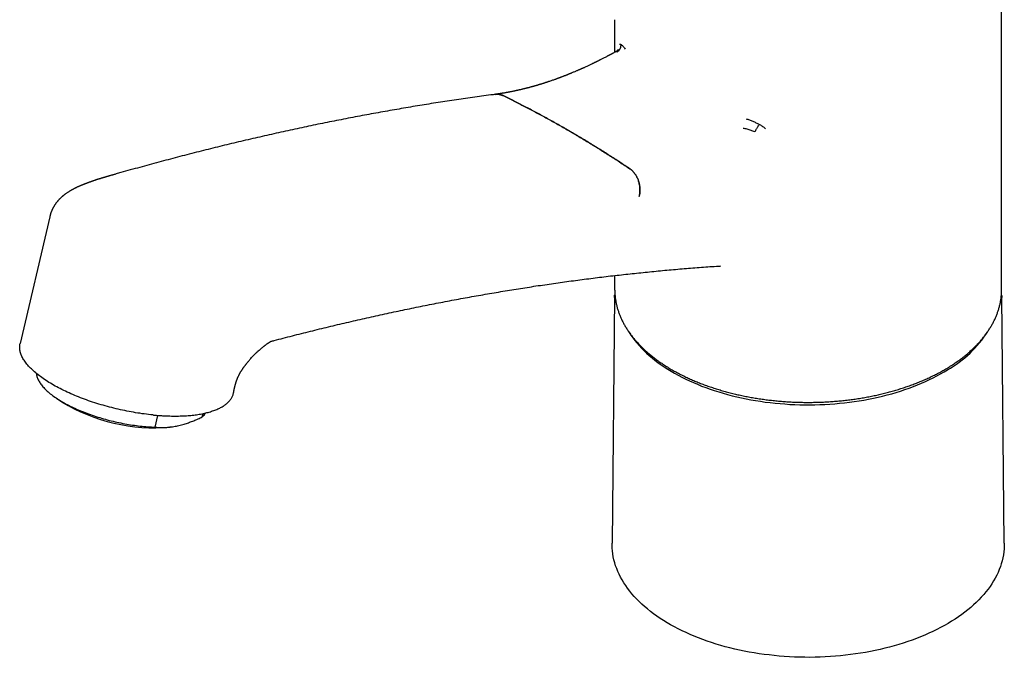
# Model space of a CAD drawing. Header units: millimetres. Extents: x 8 to 880, y 12 to 790.
# Tile 10 of 25: x 592 to 727, y 130 to 217. Entities that reach past the tile are written whole.
import ezdxf

# ---------------------------------------------------------------- set-up
doc = ezdxf.new("R2010")
doc.units = ezdxf.units.MM

msp = doc.modelspace()

# ---------------------------------------------------------------- linework, layer by layer
at = {"color": 7, "linetype": 'Continuous', "lineweight": 30}
for p, q in [((673.44, 217.44), (673.44, 212.97)), ((726.44, 180.51), (726.44, 217.44)), ((673.61, 213.05), (673.61, 213.05)), ((596.06, 190.46), (592.01, 173.08)), ((673.44, 182.41), (673.44, 180.51)), ((673.44, 179.54), (673.08, 145.74)), ((673.44, 180.51), (673.45, 180.34)), ((673.44, 179.38), (673.44, 179.7)), ((726.44, 180.35), (726.44, 180.51)), ((726.81, 145.74), (726.45, 179.54)), ((596.98, 165.62), (597.74, 165.12)), ((610.26, 163.31), (610.18, 163.32)), ((610.49, 161.65), (610.86, 163.26)), ((616.96, 163.06), (617.07, 163.52)), ((612.54, 161.66), (612.74, 161.69))]:
    msp.add_line(p, q, dxfattribs=at)
at = {"color": 7, "linetype": 'Continuous', "lineweight": 30, "flags": 128}
for points in [[(726.44, 179.7), (726.45, 179.58), (726.45, 179.38)], [(675.33, 174.76), (675.42, 174.62), (675.66, 174.25), (675.92, 173.89), (676.19, 173.53), (676.48, 173.17), (676.79, 172.82), (677.11, 172.47), (677.45, 172.13), (677.81, 171.79), (678.18, 171.46), (678.56, 171.13), (678.96, 170.81), (679.37, 170.5), (679.8, 170.19), (680.24, 169.89), (680.7, 169.59), (681.17, 169.31), (681.65, 169.03), (682.14, 168.75), (682.65, 168.49), (683.17, 168.23), (683.69, 167.98), (684.23, 167.74), (684.79, 167.51), (685.35, 167.28), (685.92, 167.07), (686.5, 166.86), (687.09, 166.66), (687.69, 166.47), (688.3, 166.29), (688.91, 166.12), (689.54, 165.95), (690.17, 165.8), (690.8, 165.66), (691.45, 165.53), (692.09, 165.4), (692.75, 165.29), (693.41, 165.19), (694.07, 165.09), (694.74, 165.01), (695.41, 164.93), (696.09, 164.87), (696.76, 164.82), (697.44, 164.77), (698.12, 164.74), (698.81, 164.72), (699.49, 164.71), (700.17, 164.71), (700.86, 164.71), (701.54, 164.73), (702.22, 164.76), (702.9, 164.8), (703.58, 164.85), (704.25, 164.91), (704.93, 164.98), (705.59, 165.06), (706.26, 165.15), (706.92, 165.25), (707.58, 165.36), (708.23, 165.48), (708.87, 165.61), (709.51, 165.75), (710.14, 165.9), (710.77, 166.06), (711.39, 166.23), (712, 166.41), (712.6, 166.59), (713.19, 166.79), (713.78, 166.99), (714.35, 167.21), (714.92, 167.43), (715.47, 167.66), (716.02, 167.9), (716.55, 168.15), (717.07, 168.4), (717.58, 168.66), (718.08, 168.93), (718.56, 169.21), (719.04, 169.5)], [(610.18, 163.32), (609.89, 163.35), (609.6, 163.38), (609.31, 163.42), (609.02, 163.45), (608.72, 163.49), (608.42, 163.54), (608.13, 163.58), (607.83, 163.63), (607.53, 163.68), (607.23, 163.73), (606.94, 163.79), (606.64, 163.85), (606.34, 163.91), (606.04, 163.97), (605.74, 164.03), (605.44, 164.1), (605.15, 164.17), (604.85, 164.24), (604.55, 164.32), (604.26, 164.39), (603.96, 164.47), (603.67, 164.55), (603.38, 164.64), (603.09, 164.72), (602.8, 164.81), (602.51, 164.9), (602.22, 164.99), (601.94, 165.08), (601.66, 165.18), (601.38, 165.27), (601.1, 165.37), (600.82, 165.47), (600.55, 165.57), (600.28, 165.68), (600.01, 165.78), (599.75, 165.89), (599.48, 166), (599.23, 166.11), (598.97, 166.22), (598.72, 166.33), (598.47, 166.45), (598.22, 166.56), (597.98, 166.68), (597.74, 166.8), (597.5, 166.92), (597.27, 167.04), (597.04, 167.16), (596.82, 167.28), (596.6, 167.41), (596.38, 167.53), (596.17, 167.66), (595.96, 167.78), (595.76, 167.91), (595.56, 168.04), (595.36, 168.17), (595.18, 168.3), (594.99, 168.43), (594.81, 168.56), (594.64, 168.69), (594.47, 168.82), (594.3, 168.95), (594.14, 169.08), (593.99, 169.21), (593.84, 169.35), (593.69, 169.48), (593.56, 169.61), (593.42, 169.74), (593.29, 169.88), (593.17, 170.01), (593.06, 170.14), (592.94, 170.27), (592.84, 170.41), (592.74, 170.54), (592.65, 170.67), (592.56, 170.8), (592.48, 170.93), (592.4, 171.06), (592.33, 171.19), (592.26, 171.32), (592.21, 171.45), (592.15, 171.57), (592.11, 171.7), (592.07, 171.82), (592.03, 171.95), (592, 172.07), (591.98, 172.2), (591.96, 172.32), (591.95, 172.44), (591.95, 172.56), (591.95, 172.68), (591.96, 172.79), (591.97, 172.91), (591.99, 173.02), (592.01, 173.08)], [(594.22, 169.02), (594.22, 169.01), (594.23, 168.9), (594.25, 168.79), (594.28, 168.68), (594.31, 168.57), (594.34, 168.46), (594.39, 168.34), (594.43, 168.23), (594.49, 168.11), (594.55, 168), (594.62, 167.88), (594.69, 167.77), (594.77, 167.65), (594.85, 167.53), (594.94, 167.42), (595.03, 167.3), (595.14, 167.18), (595.24, 167.06), (595.35, 166.94), (595.47, 166.82), (595.59, 166.71), (595.72, 166.59), (595.86, 166.47), (595.99, 166.35), (596.14, 166.23), (596.29, 166.12), (596.44, 166), (596.6, 165.88), (596.76, 165.77), (596.93, 165.65), (597.11, 165.54), (597.28, 165.42), (597.47, 165.31), (597.65, 165.2), (597.84, 165.08), (598.04, 164.97), (598.24, 164.86), (598.44, 164.76), (598.65, 164.65), (598.86, 164.54), (599.07, 164.43), (599.29, 164.33), (599.51, 164.23), (599.74, 164.13), (599.96, 164.03), (600.2, 163.93), (600.43, 163.83), (600.67, 163.73), (600.91, 163.64), (601.15, 163.55), (601.39, 163.46), (601.64, 163.37), (601.89, 163.28), (602.14, 163.2), (602.39, 163.11), (602.65, 163.03), (602.91, 162.95), (603.16, 162.87), (603.42, 162.8), (603.69, 162.73), (603.95, 162.65), (604.21, 162.58), (604.48, 162.52), (604.74, 162.45), (605.01, 162.39), (605.27, 162.33), (605.54, 162.27), (605.81, 162.22), (606.07, 162.17), (606.34, 162.11), (606.61, 162.07), (606.87, 162.02), (607.14, 161.98), (607.4, 161.94), (607.67, 161.9), (607.93, 161.86), (608.19, 161.83), (608.45, 161.8), (608.71, 161.77), (608.97, 161.75), (609.23, 161.73), (609.48, 161.71), (609.74, 161.69), (609.99, 161.67), (610.24, 161.66), (610.49, 161.65)], [(726.81, 145.74), (726.8, 145.37), (726.78, 144.97), (726.74, 144.56), (726.69, 144.16), (726.61, 143.75), (726.51, 143.35), (726.4, 142.95), (726.27, 142.55), (726.12, 142.15), (725.95, 141.76), (725.77, 141.37), (725.57, 140.98), (725.35, 140.59), (725.11, 140.21), (724.85, 139.83), (724.58, 139.46), (724.29, 139.09), (723.99, 138.72), (723.66, 138.36), (723.33, 138.01), (722.97, 137.66), (722.6, 137.31), (722.22, 136.97), (721.82, 136.64), (721.4, 136.31), (720.97, 135.99), (720.52, 135.67), (720.06, 135.37), (719.59, 135.07), (719.11, 134.77), (718.61, 134.49), (718.09, 134.21), (717.57, 133.94), (717.03, 133.68), (716.48, 133.42), (715.92, 133.18), (715.35, 132.94), (714.77, 132.71), (714.18, 132.49), (713.58, 132.28), (712.97, 132.08), (712.35, 131.89), (711.72, 131.7), (711.08, 131.53), (710.44, 131.37), (709.79, 131.21), (709.13, 131.07), (708.47, 130.94), (707.8, 130.81), (707.12, 130.7), (706.44, 130.59), (705.76, 130.5), (705.07, 130.42), (704.38, 130.35), (703.68, 130.29), (702.99, 130.23), (702.29, 130.19), (701.58, 130.16), (700.88, 130.14), (700.18, 130.13), (699.48, 130.14), (698.77, 130.15), (698.07, 130.17), (697.37, 130.21), (696.67, 130.25), (695.97, 130.3), (695.28, 130.37), (694.59, 130.45), (693.9, 130.53), (693.22, 130.63), (692.54, 130.74), (691.87, 130.85), (691.2, 130.98), (690.54, 131.12), (689.88, 131.26), (689.23, 131.42), (688.59, 131.59), (687.96, 131.76), (687.33, 131.95), (686.72, 132.14), (686.11, 132.35), (685.51, 132.56), (684.92, 132.79), (684.34, 133.02), (683.78, 133.26), (683.22, 133.51), (682.68, 133.76), (682.14, 134.03), (681.62, 134.3), (681.11, 134.58), (680.62, 134.87), (680.14, 135.17), (679.67, 135.47), (679.21, 135.78), (678.77, 136.09), (678.35, 136.42), (677.94, 136.75), (677.54, 137.08), (677.16, 137.42), (676.8, 137.77), (676.45, 138.12), (676.11, 138.48), (675.8, 138.84), (675.5, 139.21), (675.22, 139.58), (674.95, 139.96), (674.7, 140.34), (674.47, 140.72), (674.25, 141.11), (674.06, 141.5), (673.88, 141.89), (673.72, 142.29), (673.57, 142.68), (673.45, 143.08), (673.34, 143.48), (673.25, 143.89), (673.18, 144.29), (673.13, 144.7), (673.1, 145.1), (673.08, 145.51), (673.08, 145.74)]]:
    msp.add_lwpolyline(points, dxfattribs=at)
at = {"color": 7, "linetype": 'Continuous', "lineweight": 30}
for centre, radius, start, end in [((710.69, 183.79), 16.56, 300.2851, 326.9269), ((610.38, 185.87), 24.31, 238.6396, 275.087), ((615.46, 164.8), 2.3, 310.8263, 328.2521)]:
    msp.add_arc(centre, radius, start, end, dxfattribs=at)
for points, knots in [([(726.44, 217.44), (726.44, 217.54), (726.44, 217.76), (726.44, 218.1), (726.42, 218.45), (726.41, 218.75), (726.39, 218.93), (726.39, 219)], [0, 0, 0, 0, 0.197458, 0.422313, 0.647108, 0.871851, 1, 1, 1, 1]), ([(673.92, 213.37), (673.92, 213.37), (673.92, 213.37), (673.91, 213.36), (673.91, 213.35), (673.9, 213.33), (673.89, 213.31), (673.88, 213.3), (673.87, 213.28), (673.85, 213.26), (673.83, 213.23), (673.8, 213.19), (673.75, 213.15), (673.69, 213.1), (673.63, 213.07), (673.61, 213.06)], [0, 0, 0, 0, 0.0516053, 0.128499, 0.2148081, 0.3075493, 0.370714, 0.4209012, 0.4639295, 0.5132776, 0.5696544, 0.6521872, 0.7515211, 0.8675769, 1, 1, 1, 1]), ([(673.68, 212.99), (673.71, 213.01), (673.78, 213.04), (673.87, 213.1), (673.94, 213.15), (674, 213.2), (674.04, 213.24), (674.06, 213.27), (674.08, 213.3), (674.1, 213.32), (674.12, 213.34), (674.13, 213.37), (674.15, 213.38), (674.17, 213.43), (674.21, 213.5), (674.25, 213.59), (674.28, 213.7), (674.3, 213.8), (674.31, 213.91), (674.31, 213.98), (674.31, 214.01)], [0, 0, 0, 0, 0.0878568, 0.1700178, 0.2454468, 0.313335, 0.344265, 0.3731033, 0.3998058, 0.4243383, 0.4466746, 0.4667958, 0.4846885, 0.5003438, 0.584185, 0.6684499, 0.7526445, 0.8362769, 0.9188748, 1, 1, 1, 1]), ([(674.1, 214.06), (674.13, 214.07), (674.19, 214.1), (674.26, 214.08), (674.3, 214.07)], [0, 0, 0, 0, 0.499767, 1, 1, 1, 1]), ([(674.3, 214.07), (674.3, 214.06), (674.31, 214.05), (674.31, 214.03), (674.32, 214.02), (674.32, 214.01), (674.32, 214.01)], [0, 0, 0, 0, 0.606082, 0.819687, 0.912136, 1, 1, 1, 1]), ([(674.32, 214.01), (674.36, 213.99), (674.44, 213.95), (674.57, 213.82), (674.72, 213.65), (674.83, 213.49), (674.88, 213.42)], [0, 0, 0, 0, 0.251528, 0.500119, 0.748648, 1, 1, 1, 1]), ([(673.6, 213.06), (673.58, 213.04), (673.51, 213), (673.39, 212.94), (673.27, 212.87), (673.16, 212.81), (673.07, 212.76), (672.99, 212.72), (672.93, 212.69), (672.88, 212.66), (672.84, 212.64), (672.8, 212.62), (672.77, 212.6), (672.72, 212.58), (672.66, 212.55), (672.59, 212.51), (672.51, 212.47), (672.41, 212.42), (672.22, 212.31), (671.93, 212.16), (671.64, 212.02), (671.43, 211.92), (671.32, 211.86), (671.21, 211.8), (671.11, 211.75), (671.02, 211.71), (670.95, 211.67), (670.89, 211.64), (670.84, 211.62), (670.8, 211.6), (670.78, 211.59), (670.76, 211.58), (670.73, 211.57), (670.69, 211.55), (670.63, 211.52), (670.56, 211.49), (670.49, 211.45), (670.42, 211.42), (670.34, 211.38), (670.23, 211.33), (670.09, 211.26), (669.9, 211.17), (669.71, 211.08), (669.51, 210.99), (669.33, 210.91), (669.19, 210.84), (669.08, 210.79), (668.99, 210.75), (668.92, 210.72), (668.87, 210.7), (668.84, 210.68), (668.8, 210.67), (668.75, 210.65), (668.69, 210.62), (668.61, 210.59), (668.52, 210.55), (668.42, 210.5), (668.29, 210.45), (668.14, 210.38), (667.96, 210.31), (667.77, 210.23), (667.61, 210.16), (667.48, 210.1), (667.39, 210.07), (667.3, 210.03), (667.24, 210.01), (667.19, 209.99), (667.16, 209.97), (667.13, 209.96), (667.08, 209.94), (667.03, 209.92), (666.96, 209.89), (666.88, 209.86), (666.78, 209.82), (666.69, 209.79), (666.59, 209.75), (666.5, 209.71), (666.39, 209.67), (666.27, 209.62), (666.14, 209.58), (666.03, 209.53), (665.92, 209.49), (665.83, 209.46), (665.76, 209.43), (665.7, 209.41), (665.63, 209.39), (665.58, 209.36), (665.51, 209.34), (665.44, 209.31), (665.36, 209.28), (665.15, 209.21), (664.83, 209.1), (664.51, 208.99), (664.3, 208.92), (664.21, 208.89), (664.13, 208.86), (664.06, 208.84), (663.99, 208.82), (663.93, 208.8), (663.87, 208.78), (663.78, 208.75), (663.69, 208.72), (663.58, 208.68), (663.47, 208.65), (663.35, 208.61), (663.23, 208.58), (663.12, 208.54), (663.02, 208.51), (662.92, 208.48), (662.81, 208.45), (662.72, 208.42), (662.64, 208.4), (662.59, 208.38), (662.55, 208.37), (662.51, 208.36), (662.47, 208.35), (662.42, 208.33), (662.35, 208.32), (662.28, 208.3), (662.21, 208.28), (662.14, 208.26), (662.06, 208.24), (661.97, 208.21), (661.86, 208.18), (661.73, 208.15), (661.61, 208.11), (661.52, 208.09), (661.45, 208.07), (661.39, 208.06), (661.34, 208.04), (661.29, 208.03), (661.24, 208.02), (661.18, 208), (661.11, 207.99), (661.01, 207.96), (660.87, 207.93), (660.71, 207.89), (660.56, 207.85), (660.44, 207.83), (660.33, 207.8), (660.23, 207.78), (660.15, 207.76), (660.07, 207.74), (660.01, 207.73), (659.97, 207.72), (659.94, 207.72), (659.92, 207.71), (659.9, 207.7), (659.87, 207.7), (659.83, 207.69), (659.79, 207.68), (659.74, 207.67), (659.66, 207.66), (659.57, 207.64), (659.46, 207.61), (659.34, 207.59), (659.23, 207.57), (659.14, 207.55), (659.07, 207.54), (659.02, 207.53), (658.98, 207.52), (658.93, 207.51), (658.9, 207.51), (658.87, 207.5), (658.83, 207.49), (658.78, 207.48), (658.73, 207.47), (658.66, 207.46), (658.59, 207.45), (658.49, 207.43), (658.39, 207.41), (658.27, 207.39), (658.17, 207.38), (658.08, 207.36), (658, 207.35), (657.94, 207.34), (657.9, 207.33), (657.87, 207.33), (657.84, 207.32), (657.81, 207.32), (657.78, 207.32), (657.75, 207.31), (657.71, 207.3), (657.65, 207.3), (657.58, 207.29), (657.49, 207.27), (657.4, 207.26), (657.29, 207.24), (657.2, 207.23), (657.14, 207.23), (657.13, 207.22)], [0, 0, 0, 0, 0.004416, 0.01254, 0.019803, 0.026204, 0.031315, 0.035701, 0.039364, 0.042302, 0.044517, 0.046049, 0.048329, 0.050905, 0.054086, 0.058075, 0.062874, 0.068481, 0.074832, 0.097194, 0.118888, 0.125568, 0.132182, 0.13873, 0.144854, 0.150185, 0.154268, 0.157721, 0.160545, 0.162739, 0.164022, 0.164959, 0.166382, 0.16861, 0.172238, 0.176211, 0.180343, 0.184635, 0.189088, 0.193701, 0.204095, 0.214976, 0.226306, 0.238084, 0.25026, 0.257351, 0.26349, 0.268674, 0.272905, 0.275578, 0.277699, 0.279608, 0.281884, 0.285789, 0.290463, 0.295907, 0.302121, 0.309076, 0.318574, 0.328929, 0.340142, 0.352215, 0.357799, 0.363512, 0.368562, 0.37263, 0.375136, 0.377035, 0.378779, 0.380846, 0.38441, 0.388652, 0.393573, 0.399174, 0.405156, 0.410954, 0.416555, 0.421959, 0.430051, 0.437655, 0.444771, 0.451369, 0.456192, 0.460599, 0.464591, 0.468168, 0.471493, 0.475285, 0.4797, 0.484739, 0.490278, 0.5165, 0.542841, 0.548642, 0.554296, 0.559335, 0.563703, 0.567402, 0.570824, 0.574733, 0.579934, 0.585822, 0.59239, 0.599379, 0.606669, 0.61426, 0.620435, 0.626796, 0.633341, 0.639928, 0.645745, 0.650663, 0.653621, 0.656124, 0.658199, 0.660652, 0.663849, 0.667789, 0.672183, 0.676934, 0.68152, 0.685933, 0.690172, 0.69901, 0.706985, 0.714171, 0.720823, 0.724324, 0.727664, 0.730843, 0.733958, 0.736979, 0.740664, 0.745011, 0.749778, 0.760683, 0.770903, 0.780439, 0.787661, 0.794434, 0.80063, 0.806137, 0.810956, 0.815086, 0.816989, 0.818701, 0.820221, 0.821559, 0.823219, 0.825431, 0.82822, 0.831585, 0.835434, 0.84254, 0.849656, 0.856782, 0.863919, 0.8709, 0.874427, 0.877638, 0.880531, 0.883107, 0.885366, 0.887312, 0.889561, 0.892529, 0.896221, 0.900638, 0.905431, 0.910041, 0.918537, 0.926294, 0.932595, 0.938308, 0.943452, 0.948033, 0.950112, 0.95205, 0.953848, 0.955505, 0.957076, 0.959216, 0.962115, 0.965773, 0.970418, 0.975896, 0.982207, 0.98935, 0.997326, 1, 1, 1, 1]), ([(657.13, 207.21), (657.01, 207.2), (656.48, 207.13), (655.53, 207), (654.28, 206.83), (653.02, 206.65), (651.77, 206.47), (650.51, 206.28), (649.26, 206.09), (648, 205.89), (646.74, 205.68), (645.48, 205.48), (644.22, 205.26), (642.95, 205.04), (641.69, 204.82), (640.42, 204.59), (639.16, 204.36), (637.89, 204.12), (636.62, 203.87), (635.35, 203.62), (634.08, 203.37), (632.8, 203.11), (631.53, 202.85), (630.25, 202.58), (628.98, 202.3), (627.7, 202.02), (626.42, 201.74), (625.14, 201.45), (623.86, 201.15), (622.58, 200.85), (621.29, 200.55), (620.01, 200.24), (618.72, 199.92), (617.44, 199.6), (616.15, 199.28), (614.86, 198.95), (613.57, 198.61), (612.28, 198.27), (610.99, 197.93), (609.69, 197.58), (608.4, 197.22), (607.1, 196.86), (606.02, 196.56), (605.36, 196.37), (605.14, 196.31)], [0, 0, 0, 0, 0.006903, 0.031406, 0.055909, 0.080413, 0.104917, 0.129422, 0.153928, 0.178434, 0.202941, 0.227448, 0.251956, 0.276465, 0.300974, 0.325483, 0.349993, 0.374503, 0.399014, 0.423526, 0.448038, 0.47255, 0.497063, 0.521577, 0.546091, 0.570605, 0.595119, 0.619635, 0.64415, 0.668666, 0.693182, 0.717699, 0.742216, 0.766734, 0.791252, 0.81577, 0.840289, 0.864807, 0.889327, 0.913846, 0.938366, 0.962887, 0.987407, 1, 1, 1, 1]), ([(658.15, 207.05), (658.09, 207.07), (657.97, 207.13), (657.78, 207.19), (657.59, 207.22), (657.4, 207.24), (657.21, 207.23), (657.07, 207.22), (657, 207.2), (656.98, 207.2)], [0, 0, 0, 0, 0.160128, 0.320828, 0.481528, 0.641655, 0.801783, 0.962483, 1, 1, 1, 1]), ([(657.13, 207.21), (657.18, 207.22), (657.28, 207.23), (657.43, 207.23), (657.56, 207.22), (657.71, 207.19), (657.86, 207.15), (658.01, 207.1), (658.11, 207.06), (658.15, 207.04)], [0, 0, 0, 0, 0.147949, 0.307299, 0.422605, 0.538234, 0.725339, 0.862397, 1, 1, 1, 1]), ([(658.15, 207.05), (658.65, 206.8), (659.63, 206.32), (661.1, 205.57), (662.56, 204.8), (664.02, 204.02), (665.48, 203.21), (666.93, 202.38), (668.37, 201.54), (669.81, 200.67), (671.25, 199.79), (672.69, 198.88), (674.12, 197.96), (675.07, 197.32), (675.54, 197.01)], [0, 0, 0, 0, 0.083145, 0.166294, 0.249443, 0.332587, 0.415821, 0.499055, 0.582115, 0.665175, 0.748879, 0.832587, 0.916296, 1, 1, 1, 1]), ([(675.54, 197), (675.07, 197.31), (674.13, 197.94), (672.71, 198.86), (671.28, 199.76), (669.84, 200.64), (668.4, 201.51), (666.96, 202.35), (665.51, 203.18), (664.05, 203.99), (662.59, 204.78), (661.11, 205.55), (659.64, 206.31), (658.65, 206.79), (658.15, 207.04)], [0, 0, 0, 0, 0.083145, 0.166294, 0.249444, 0.332589, 0.415823, 0.499057, 0.582117, 0.665177, 0.748881, 0.832589, 0.916297, 1, 1, 1, 1]), ([(691.43, 203.86), (691.59, 203.82), (691.9, 203.73), (692.36, 203.55), (692.8, 203.34), (693.09, 203.18), (693.23, 203.09)], [0, 0, 0, 0, 0.251352, 0.499881, 0.748472, 1, 1, 1, 1]), ([(692.62, 202.06), (692.54, 202.1), (692.37, 202.18), (692.12, 202.28), (691.85, 202.37), (691.59, 202.44), (691.32, 202.51), (691.14, 202.54), (691.06, 202.56)], [0, 0, 0, 0, 0.166721, 0.333291, 0.500029, 0.666741, 0.83337, 1, 1, 1, 1]), ([(693.23, 203.09), (693.2, 203.05), (693.15, 202.97), (693.07, 202.85), (692.99, 202.72), (692.91, 202.58), (692.83, 202.44), (692.75, 202.3), (692.68, 202.18), (692.64, 202.1), (692.62, 202.06)], [0, 0, 0, 0, 0.12516, 0.249398, 0.374132, 0.499752, 0.625517, 0.750617, 0.874975, 1, 1, 1, 1]), ([(693.23, 203.09), (693.23, 203.1), (693.23, 203.1), (693.24, 203.1), (693.26, 203.11), (693.28, 203.1), (693.29, 203.1)], [0, 0, 0, 0, 0.087864, 0.180313, 0.393918, 1, 1, 1, 1]), ([(693.29, 203.1), (693.43, 203.01), (693.72, 202.83), (693.97, 202.62), (694.09, 202.51)], [0, 0, 0, 0, 0.500233, 1, 1, 1, 1]), ([(676.8, 193.23), (676.82, 193.31), (676.85, 193.47), (676.89, 193.71), (676.9, 193.96), (676.91, 194.21), (676.89, 194.46), (676.87, 194.71), (676.82, 194.96), (676.76, 195.21), (676.69, 195.45), (676.6, 195.68), (676.49, 195.9), (676.38, 196.11), (676.25, 196.31), (676.11, 196.49), (675.96, 196.66), (675.81, 196.8), (675.67, 196.92), (675.59, 196.98), (675.54, 197.01)], [0, 0, 0, 0, 0.057067, 0.114338, 0.17161, 0.228677, 0.285744, 0.343015, 0.400287, 0.457354, 0.514421, 0.571692, 0.628964, 0.686031, 0.743098, 0.800369, 0.857641, 0.914708, 0.957354, 1, 1, 1, 1]), ([(675.54, 197), (675.58, 196.97), (675.66, 196.91), (675.77, 196.82), (675.89, 196.71), (676.03, 196.57), (676.16, 196.41), (676.27, 196.26), (676.36, 196.13), (676.43, 196), (676.5, 195.86), (676.57, 195.71), (676.64, 195.55), (676.7, 195.39), (676.75, 195.23), (676.8, 195.05), (676.84, 194.83), (676.88, 194.6), (676.89, 194.4), (676.9, 194.23), (676.9, 194.05), (676.89, 193.83), (676.87, 193.6), (676.84, 193.4), (676.81, 193.28), (676.8, 193.22)], [0, 0, 0, 0, 0.0421188, 0.0775385, 0.1129582, 0.1705211, 0.2286591, 0.270778, 0.3061976, 0.3416173, 0.3776542, 0.4136912, 0.4573373, 0.4994562, 0.5348758, 0.5702955, 0.6278584, 0.6859965, 0.7281153, 0.763535, 0.7989547, 0.8565176, 0.9146557, 0.9573278, 1, 1, 1, 1]), ([(605.14, 196.31), (605.08, 196.29), (604.97, 196.26), (604.8, 196.21), (604.65, 196.17), (604.51, 196.13), (604.38, 196.09), (604.26, 196.05), (604.16, 196.03), (604.07, 196), (603.99, 195.98), (603.93, 195.96), (603.87, 195.94), (603.83, 195.93), (603.79, 195.92), (603.76, 195.91), (603.73, 195.9), (603.68, 195.89), (603.63, 195.87), (603.56, 195.85), (603.47, 195.82), (603.37, 195.79), (603.25, 195.76), (603.13, 195.72), (603.01, 195.68), (602.89, 195.65), (602.78, 195.61), (602.67, 195.58), (602.57, 195.55), (602.48, 195.52), (602.4, 195.49), (602.33, 195.47), (602.26, 195.44), (602.18, 195.42), (602.07, 195.38), (601.95, 195.34), (601.82, 195.3), (601.7, 195.25), (601.59, 195.21), (601.49, 195.18), (601.41, 195.15), (601.34, 195.12), (601.28, 195.1), (601.23, 195.08), (601.18, 195.06), (601.12, 195.04), (601.05, 195.01), (600.96, 194.98), (600.86, 194.94), (600.76, 194.91), (600.67, 194.87), (600.58, 194.83), (600.5, 194.8), (600.42, 194.77), (600.34, 194.73), (600.26, 194.69), (600.17, 194.66), (600.1, 194.63), (600.04, 194.6), (599.99, 194.58), (599.94, 194.55), (599.9, 194.54), (599.86, 194.52), (599.82, 194.5), (599.77, 194.47), (599.72, 194.45), (599.66, 194.42), (599.61, 194.4), (599.56, 194.37), (599.5, 194.34), (599.43, 194.31), (599.34, 194.26), (599.26, 194.22), (599.18, 194.18), (599.1, 194.13), (599.01, 194.08), (598.91, 194.02), (598.79, 193.95), (598.66, 193.87), (598.55, 193.8), (598.42, 193.71), (598.31, 193.64), (598.21, 193.57), (598.15, 193.52), (598.1, 193.48), (598.05, 193.45), (598.01, 193.41), (597.97, 193.39), (597.94, 193.35), (597.9, 193.32), (597.85, 193.29), (597.81, 193.25), (597.78, 193.22), (597.74, 193.19), (597.71, 193.16), (597.67, 193.12), (597.61, 193.08), (597.56, 193.02), (597.5, 192.97), (597.45, 192.92), (597.4, 192.87), (597.35, 192.82), (597.3, 192.77), (597.25, 192.71), (597.2, 192.66), (597.16, 192.61), (597.11, 192.55), (597.07, 192.5), (597.03, 192.45), (596.99, 192.4), (596.94, 192.34), (596.89, 192.27), (596.84, 192.2), (596.79, 192.13), (596.75, 192.07), (596.71, 192.01), (596.68, 191.96), (596.66, 191.93), (596.65, 191.9), (596.63, 191.87), (596.6, 191.82), (596.57, 191.77), (596.55, 191.73), (596.54, 191.71)], [0, 0, 0, 0, 0.018725, 0.036179, 0.052356, 0.06725, 0.080854, 0.093162, 0.103576, 0.112829, 0.120917, 0.127838, 0.133587, 0.138163, 0.141566, 0.144694, 0.148314, 0.152426, 0.158556, 0.165534, 0.173362, 0.185384, 0.198222, 0.210849, 0.223258, 0.235449, 0.247421, 0.258507, 0.269365, 0.279242, 0.287813, 0.295073, 0.301644, 0.3096, 0.321085, 0.334966, 0.348422, 0.361323, 0.373665, 0.385389, 0.39337, 0.400586, 0.407032, 0.412707, 0.417837, 0.42373, 0.431921, 0.441278, 0.451689, 0.463129, 0.474301, 0.48412, 0.492684, 0.500678, 0.508801, 0.518726, 0.530178, 0.536858, 0.543205, 0.54922, 0.554684, 0.559391, 0.563441, 0.568147, 0.573395, 0.579541, 0.586158, 0.592368, 0.598143, 0.603481, 0.612486, 0.622296, 0.632433, 0.640911, 0.649714, 0.660313, 0.672067, 0.687751, 0.701114, 0.718325, 0.730572, 0.746758, 0.759235, 0.764849, 0.77132, 0.777767, 0.782921, 0.786813, 0.791658, 0.797319, 0.802579, 0.807956, 0.812598, 0.81698, 0.821445, 0.827028, 0.83354, 0.842351, 0.849815, 0.856431, 0.863399, 0.869642, 0.877042, 0.884614, 0.891292, 0.898134, 0.904454, 0.910707, 0.916917, 0.923166, 0.930485, 0.938782, 0.947319, 0.954745, 0.961914, 0.968603, 0.97456, 0.977336, 0.980088, 0.98367, 0.988181, 0.993624, 1, 1, 1, 1]), ([(596.54, 191.71), (596.53, 191.69), (596.5, 191.64), (596.47, 191.59), (596.45, 191.55), (596.44, 191.51), (596.42, 191.47), (596.39, 191.42), (596.36, 191.35), (596.33, 191.27), (596.29, 191.18), (596.25, 191.08), (596.22, 190.98), (596.18, 190.88), (596.16, 190.8), (596.14, 190.75), (596.13, 190.71), (596.12, 190.68), (596.11, 190.64), (596.1, 190.59), (596.08, 190.53), (596.07, 190.49), (596.06, 190.46)], [0, 0, 0, 0, 0.060417, 0.107378, 0.140874, 0.165585, 0.190276, 0.240031, 0.294436, 0.364724, 0.438704, 0.511487, 0.596904, 0.674214, 0.754537, 0.781947, 0.809116, 0.835476, 0.861172, 0.89475, 0.94103, 1, 1, 1, 1]), ([(626.35, 173.39), (626.51, 173.43), (627.07, 173.58), (628.05, 173.84), (629.3, 174.16), (630.54, 174.47), (631.78, 174.78), (633.01, 175.09), (634.25, 175.39), (635.49, 175.68), (636.72, 175.97), (637.96, 176.26), (639.19, 176.54), (640.42, 176.82), (641.65, 177.09), (642.88, 177.35), (644.11, 177.61), (645.33, 177.87), (646.56, 178.12), (647.78, 178.36), (649.01, 178.61), (650.23, 178.84), (651.45, 179.07), (652.67, 179.3), (653.88, 179.52), (655.1, 179.73), (656.31, 179.95), (657.53, 180.15), (658.74, 180.35), (659.95, 180.55), (661.16, 180.74), (662.36, 180.93), (663.57, 181.11), (664.78, 181.28), (665.98, 181.45), (667.18, 181.62), (668.38, 181.78), (669.58, 181.94), (670.78, 182.09), (671.97, 182.24), (673.17, 182.38), (674.36, 182.51), (675.55, 182.64), (676.74, 182.77), (677.93, 182.89), (679.12, 183.01), (680.3, 183.12), (681.48, 183.23), (682.67, 183.33), (683.85, 183.42), (685.03, 183.52), (686.2, 183.6), (687.19, 183.67), (687.78, 183.71), (687.98, 183.72)], [0, 0, 0, 0, 0.00719, 0.026806, 0.046422, 0.06604, 0.085659, 0.105279, 0.124901, 0.144523, 0.164147, 0.183772, 0.203398, 0.223026, 0.242654, 0.262285, 0.281916, 0.301549, 0.321184, 0.34082, 0.360457, 0.380096, 0.399737, 0.419379, 0.439023, 0.458668, 0.478316, 0.497964, 0.517615, 0.537267, 0.556922, 0.576578, 0.596236, 0.615895, 0.635557, 0.655221, 0.674886, 0.694554, 0.714224, 0.733896, 0.75357, 0.773246, 0.792924, 0.812605, 0.832288, 0.851973, 0.87166, 0.89135, 0.911042, 0.930737, 0.950434, 0.970134, 0.989836, 1, 1, 1, 1]), ([(673.46, 180.01), (673.46, 179.98), (673.45, 179.88), (673.45, 179.78), (673.44, 179.71), (673.44, 179.71)], [0, 0, 0, 0, 0.240888, 0.985404, 1, 1, 1, 1]), ([(673.45, 180.34), (673.45, 180.33), (673.45, 180.24), (673.45, 180.08), (673.47, 179.86), (673.49, 179.63), (673.51, 179.41), (673.54, 179.18), (673.58, 178.96), (673.62, 178.74), (673.66, 178.51), (673.72, 178.29), (673.77, 178.06), (673.84, 177.84), (673.91, 177.62), (673.98, 177.4), (674.06, 177.18), (674.15, 176.96), (674.24, 176.74), (674.33, 176.52), (674.44, 176.3), (674.54, 176.09), (674.66, 175.87), (674.77, 175.65), (674.9, 175.44), (675.03, 175.23), (675.16, 175.02), (675.3, 174.8), (675.44, 174.6), (675.59, 174.39), (675.75, 174.18), (675.91, 173.97), (676.07, 173.77), (676.25, 173.57), (676.42, 173.37), (676.6, 173.17), (676.79, 172.97), (676.98, 172.77), (677.17, 172.58), (677.37, 172.39), (677.58, 172.19), (677.79, 172), (678, 171.82), (678.22, 171.63), (678.44, 171.45), (678.67, 171.27), (678.91, 171.09), (679.14, 170.91), (679.38, 170.73), (679.63, 170.56), (679.88, 170.39), (680.13, 170.22), (680.39, 170.05), (680.66, 169.89), (680.92, 169.72), (681.19, 169.56), (681.47, 169.41), (681.75, 169.25), (682.03, 169.1), (682.32, 168.95), (682.61, 168.8), (682.9, 168.65), (683.2, 168.51), (683.5, 168.37), (683.8, 168.23), (684.11, 168.1), (684.42, 167.96), (684.73, 167.83), (685.05, 167.7), (685.37, 167.58), (685.69, 167.46), (686.02, 167.34), (686.35, 167.22), (686.68, 167.11), (687.02, 167), (687.36, 166.89), (687.7, 166.79), (688.04, 166.68), (688.38, 166.58), (688.73, 166.49), (689.08, 166.39), (689.43, 166.3), (689.79, 166.22), (690.15, 166.13), (690.5, 166.05), (690.87, 165.97), (691.23, 165.9), (691.59, 165.83), (691.96, 165.76), (692.33, 165.69), (692.7, 165.63), (693.07, 165.57), (693.44, 165.51), (693.81, 165.46), (694.19, 165.41), (694.56, 165.36), (694.94, 165.32), (695.32, 165.28), (695.7, 165.24), (696.08, 165.21), (696.46, 165.18), (696.84, 165.15), (697.23, 165.12), (697.61, 165.1), (697.99, 165.08), (698.38, 165.07), (698.76, 165.06), (699.15, 165.05), (699.53, 165.04), (699.92, 165.04), (700.3, 165.04), (700.69, 165.05), (701.07, 165.06), (701.45, 165.07), (701.84, 165.08), (702.22, 165.1), (702.6, 165.12), (702.99, 165.14), (703.37, 165.17), (703.75, 165.2), (704.13, 165.23), (704.51, 165.27), (704.89, 165.31), (705.27, 165.36), (705.64, 165.4), (706.02, 165.45), (706.39, 165.5), (706.77, 165.56), (707.14, 165.62), (707.51, 165.68), (707.87, 165.75), (708.24, 165.82), (708.61, 165.89), (708.97, 165.96), (709.33, 166.04), (709.69, 166.12), (710.05, 166.2), (710.4, 166.29), (710.75, 166.38), (711.1, 166.47), (711.45, 166.57), (711.8, 166.67), (712.14, 166.77), (712.48, 166.87), (712.82, 166.98), (713.16, 167.09), (713.49, 167.21), (713.82, 167.32), (714.15, 167.44), (714.47, 167.56), (714.79, 167.69), (715.11, 167.81), (715.42, 167.94), (715.73, 168.07), (716.04, 168.21), (716.35, 168.35), (716.65, 168.49), (716.95, 168.63), (717.24, 168.78), (717.53, 168.92), (717.82, 169.07), (718.1, 169.23), (718.38, 169.38), (718.65, 169.54), (718.93, 169.7), (719.19, 169.86), (719.46, 170.03), (719.72, 170.19), (719.97, 170.36), (720.22, 170.53), (720.47, 170.71), (720.71, 170.88), (720.95, 171.06), (721.18, 171.24), (721.41, 171.42), (721.64, 171.6), (721.85, 171.79), (722.07, 171.98), (722.28, 172.17), (722.49, 172.36), (722.69, 172.55), (722.88, 172.74), (723.07, 172.94), (723.26, 173.14), (723.44, 173.34), (723.62, 173.54), (723.79, 173.74), (723.96, 173.95), (724.12, 174.15), (724.27, 174.36), (724.42, 174.57), (724.57, 174.78), (724.71, 174.99), (724.85, 175.2), (724.97, 175.41), (725.1, 175.63), (725.22, 175.84), (725.33, 176.06), (725.44, 176.27), (725.54, 176.49), (725.64, 176.71), (725.73, 176.93), (725.82, 177.15), (725.9, 177.37), (725.97, 177.59), (726.04, 177.82), (726.11, 178.04), (726.17, 178.26), (726.22, 178.49), (726.27, 178.71), (726.31, 178.93), (726.34, 179.16), (726.38, 179.38), (726.4, 179.61), (726.42, 179.83), (726.43, 180.06), (726.44, 180.23), (726.44, 180.33), (726.44, 180.35)], [0, 0, 0, 0, 0.000584, 0.005189, 0.009794, 0.0144, 0.019006, 0.023613, 0.028222, 0.032832, 0.037444, 0.042057, 0.046673, 0.051291, 0.055911, 0.060534, 0.065159, 0.069788, 0.074418, 0.079052, 0.083688, 0.088328, 0.09297, 0.097614, 0.102262, 0.106911, 0.111564, 0.116219, 0.120876, 0.125535, 0.130197, 0.13486, 0.139526, 0.144193, 0.148862, 0.153532, 0.158203, 0.162876, 0.167551, 0.172226, 0.176902, 0.181579, 0.186257, 0.190935, 0.195614, 0.200293, 0.204973, 0.209654, 0.214334, 0.219015, 0.223696, 0.228377, 0.233058, 0.23774, 0.242421, 0.247102, 0.251783, 0.256464, 0.261145, 0.265826, 0.270506, 0.275186, 0.279866, 0.284546, 0.289226, 0.293905, 0.298584, 0.303263, 0.307942, 0.31262, 0.317298, 0.321976, 0.326654, 0.331331, 0.336008, 0.340685, 0.345361, 0.350038, 0.354713, 0.359389, 0.364065, 0.36874, 0.373415, 0.37809, 0.382764, 0.387439, 0.392113, 0.396787, 0.401461, 0.406134, 0.410808, 0.415481, 0.420154, 0.424827, 0.4295, 0.434173, 0.438845, 0.443518, 0.44819, 0.452862, 0.457535, 0.462207, 0.466879, 0.471551, 0.476223, 0.480894, 0.485566, 0.490238, 0.49491, 0.499582, 0.504253, 0.508925, 0.513597, 0.518269, 0.522941, 0.527612, 0.532284, 0.536956, 0.541628, 0.546301, 0.550973, 0.555645, 0.560317, 0.56499, 0.569662, 0.574335, 0.579008, 0.583681, 0.588354, 0.593028, 0.597701, 0.602375, 0.607049, 0.611723, 0.616397, 0.621071, 0.625746, 0.630421, 0.635096, 0.639771, 0.644447, 0.649123, 0.653799, 0.658475, 0.663152, 0.667829, 0.672506, 0.677183, 0.681861, 0.686539, 0.691217, 0.695896, 0.700575, 0.705254, 0.709933, 0.714613, 0.719293, 0.723973, 0.728654, 0.733334, 0.738015, 0.742697, 0.747378, 0.752059, 0.756741, 0.761423, 0.766105, 0.770787, 0.775469, 0.780151, 0.784833, 0.789515, 0.794197, 0.798878, 0.803559, 0.80824, 0.812921, 0.817601, 0.82228, 0.826959, 0.831637, 0.836314, 0.840991, 0.845666, 0.85034, 0.855013, 0.859684, 0.864354, 0.869023, 0.87369, 0.878354, 0.883017, 0.887678, 0.892336, 0.896993, 0.901646, 0.906298, 0.910946, 0.915592, 0.920235, 0.924876, 0.929513, 0.934148, 0.93878, 0.943409, 0.948036, 0.95266, 0.957281, 0.9619, 0.966516, 0.97113, 0.975743, 0.980353, 0.984962, 0.98957, 0.994177, 0.998783, 1, 1, 1, 1]), ([(726.44, 179.71), (726.44, 179.75), (726.44, 179.85), (726.43, 179.95), (726.43, 180.01)], [0, 0, 0, 0, 0.428568, 1, 1, 1, 1]), ([(621.25, 166.38), (621.25, 166.39), (621.26, 166.43), (621.27, 166.48), (621.28, 166.53), (621.28, 166.56), (621.29, 166.6), (621.3, 166.63), (621.3, 166.67), (621.31, 166.71), (621.32, 166.75), (621.33, 166.78), (621.33, 166.82), (621.34, 166.86), (621.35, 166.89), (621.36, 166.93), (621.36, 166.96), (621.37, 166.99), (621.38, 167.03), (621.39, 167.07), (621.4, 167.11), (621.41, 167.15), (621.41, 167.17), (621.42, 167.2), (621.43, 167.24), (621.44, 167.28), (621.45, 167.31), (621.46, 167.34), (621.46, 167.37), (621.47, 167.4), (621.49, 167.45), (621.5, 167.49), (621.51, 167.53), (621.52, 167.57), (621.53, 167.6), (621.54, 167.63), (621.55, 167.66), (621.56, 167.7), (621.56, 167.73), (621.57, 167.76), (621.59, 167.8), (621.6, 167.84), (621.61, 167.88), (621.63, 167.93), (621.64, 167.98), (621.66, 168.03), (621.67, 168.07), (621.69, 168.12), (621.71, 168.17), (621.73, 168.22), (621.75, 168.27), (621.77, 168.33), (621.8, 168.38), (621.82, 168.44), (621.84, 168.49), (621.86, 168.53), (621.89, 168.59), (621.92, 168.66), (621.97, 168.75), (622.02, 168.85), (622.07, 168.95), (622.12, 169.04), (622.16, 169.12), (622.21, 169.2), (622.26, 169.28), (622.31, 169.37), (622.37, 169.46), (622.43, 169.55), (622.5, 169.65), (622.56, 169.74), (622.62, 169.82), (622.67, 169.88), (622.71, 169.94), (622.74, 169.99), (622.78, 170.03), (622.8, 170.06), (622.84, 170.11), (622.88, 170.17), (622.94, 170.24), (623, 170.32), (623.09, 170.43), (623.21, 170.57), (623.34, 170.74), (623.48, 170.9), (623.64, 171.08), (623.81, 171.27), (623.99, 171.46), (624.16, 171.64), (624.31, 171.78), (624.41, 171.88), (624.48, 171.94), (624.54, 172), (624.59, 172.04), (624.63, 172.08), (624.68, 172.13), (624.75, 172.18), (624.83, 172.25), (624.92, 172.34), (625.03, 172.42), (625.13, 172.51), (625.24, 172.6), (625.34, 172.68), (625.43, 172.75), (625.52, 172.82), (625.61, 172.89), (625.69, 172.95), (625.77, 173.01), (625.86, 173.08), (625.95, 173.14), (626.03, 173.19), (626.1, 173.24), (626.16, 173.28), (626.21, 173.31), (626.24, 173.33), (626.26, 173.34), (626.27, 173.35), (626.29, 173.36), (626.3, 173.36), (626.32, 173.37), (626.34, 173.38), (626.35, 173.39), (626.36, 173.4), (626.38, 173.4), (626.39, 173.41), (626.4, 173.42), (626.41, 173.42), (626.42, 173.42), (626.42, 173.43), (626.42, 173.43), (626.42, 173.43)], [0, 0, 0, 0, 0.003519, 0.009586, 0.014023, 0.017369, 0.020478, 0.023499, 0.027688, 0.032389, 0.036499, 0.040054, 0.043704, 0.047676, 0.052569, 0.057175, 0.060548, 0.063965, 0.068842, 0.074423, 0.079719, 0.083632, 0.086554, 0.089691, 0.093978, 0.099002, 0.103, 0.106066, 0.108938, 0.112147, 0.116615, 0.121922, 0.125755, 0.128854, 0.131731, 0.13514, 0.139144, 0.142773, 0.145685, 0.149195, 0.153247, 0.157748, 0.162399, 0.170852, 0.177792, 0.183416, 0.190252, 0.196107, 0.204367, 0.209503, 0.21603, 0.222397, 0.229667, 0.235713, 0.241209, 0.246648, 0.251617, 0.259115, 0.271227, 0.281941, 0.29168, 0.301539, 0.309793, 0.317757, 0.325618, 0.335245, 0.344138, 0.352486, 0.36257, 0.374276, 0.380765, 0.387066, 0.393139, 0.398314, 0.402337, 0.40577, 0.409896, 0.416801, 0.425143, 0.434046, 0.442785, 0.462007, 0.480436, 0.499478, 0.519523, 0.543161, 0.567374, 0.590975, 0.613908, 0.62396, 0.633064, 0.640808, 0.647184, 0.65252, 0.65881, 0.666391, 0.677911, 0.69076, 0.704272, 0.718455, 0.73309, 0.746719, 0.759077, 0.771603, 0.783451, 0.795572, 0.808429, 0.82253, 0.838665, 0.853498, 0.866602, 0.881598, 0.895266, 0.900743, 0.905996, 0.910796, 0.914944, 0.920175, 0.927022, 0.932327, 0.936237, 0.943347, 0.951564, 0.960442, 0.969281, 0.976938, 0.984827, 0.992873, 1, 1, 1, 1]), ([(610.26, 163.31), (610.43, 163.3), (610.77, 163.26), (611.27, 163.23), (611.76, 163.2), (612.25, 163.18), (612.74, 163.17), (613.22, 163.16), (613.69, 163.17), (614.15, 163.18), (614.59, 163.2), (615.01, 163.23), (615.4, 163.26), (615.78, 163.31), (616.16, 163.35), (616.54, 163.41), (616.91, 163.48), (617.26, 163.55), (617.6, 163.63), (617.92, 163.72), (618.23, 163.81), (618.53, 163.92), (618.82, 164.02), (619.09, 164.14), (619.35, 164.26), (619.58, 164.39), (619.8, 164.51), (619.99, 164.64), (620.18, 164.77), (620.35, 164.92), (620.52, 165.07), (620.67, 165.23), (620.8, 165.39), (620.92, 165.55), (621.02, 165.72), (621.11, 165.9), (621.18, 166.09), (621.22, 166.25), (621.24, 166.35), (621.25, 166.38)], [0, 0, 0, 0, 0.028437, 0.057086, 0.085742, 0.11439, 0.143369, 0.172358, 0.201337, 0.230549, 0.25833, 0.286112, 0.312136, 0.338167, 0.364191, 0.392522, 0.420853, 0.447996, 0.475147, 0.50229, 0.529555, 0.556819, 0.58436, 0.611916, 0.639473, 0.667014, 0.6924, 0.717799, 0.743197, 0.768583, 0.796407, 0.824231, 0.85029, 0.876356, 0.902416, 0.930766, 0.959116, 0.986249, 1, 1, 1, 1]), ([(610.49, 161.65), (610.55, 161.65), (610.71, 161.63), (610.98, 161.61), (611.29, 161.6), (611.61, 161.6), (611.93, 161.61), (612.25, 161.63), (612.57, 161.67), (612.9, 161.71), (613.24, 161.76), (613.58, 161.83), (613.93, 161.91), (614.28, 162.01), (614.61, 162.1), (614.92, 162.21), (615.21, 162.31), (615.5, 162.42), (615.79, 162.53), (616.08, 162.65), (616.37, 162.78), (616.67, 162.92), (616.86, 163.01), (616.96, 163.06)], [0, 0, 0, 0, 0.032291, 0.083608, 0.134946, 0.186354, 0.237787, 0.289404, 0.341052, 0.392196, 0.443374, 0.49655, 0.549765, 0.603096, 0.656465, 0.69924, 0.742034, 0.784879, 0.82774, 0.870772, 0.913818, 0.956903, 1, 1, 1, 1])]:
    msp.add_open_spline(points, degree=3, knots=knots, dxfattribs=at)

doc.saveas('drawing.dxf')
